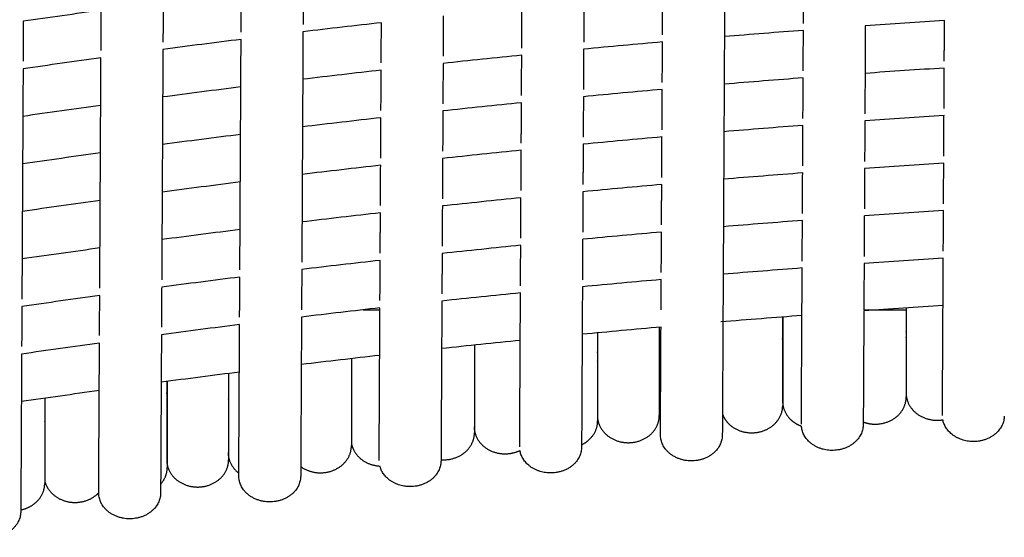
# Model space of a CAD drawing. Header units: millimetres. Extents: x -31695 to -19845, y -5614 to 7253.
# Tile 12 of 256: x -30592 to -30527, y -3994 to -3959. Entities that reach past the tile are written whole.
import ezdxf

# ---------------------------------------------------------------- set-up
doc = ezdxf.new("R2010")
doc.units = ezdxf.units.MM
doc.layers.add('2d', color=7, linetype='Continuous', true_color=0x000000)

msp = doc.modelspace()

# ---------------------------------------------------------------- linework, layer by layer
at = {"layer": '2d', "linetype": 'Continuous', "lineweight": -3}
for points, degree in [([(-30545.45, -3946.866), (-30545.554, -3966.846), (-30545.659, -3986.826)], 2), ([(-30582.584, -3950.693), (-30582.611, -3955.779), (-30582.637, -3960.865)], 2), ([(-30586.731, -3961.415), (-30586.705, -3956.435), (-30586.679, -3951.455)], 2), ([(-30573.346, -3953.907), (-30573.361, -3956.806), (-30573.376, -3959.706)], 2), ([(-30540.295, -3959.631), (-30540.288, -3958.292), (-30540.281, -3956.953)], 2), ([(-30577.47, -3960.204), (-30577.463, -3958.876), (-30577.456, -3957.548)], 2), ([(-30549.612, -3960.39), (-30549.605, -3959.053), (-30549.598, -3957.716)], 2), ([(-30586.717, -3958.766), (-30588.435, -3959.002), (-30590.151, -3959.245), (-30591.867, -3959.493)], 3), ([(-30558.917, -3961.262), (-30558.91, -3959.928), (-30558.903, -3958.593)], 2), ([(-30554.81, -3958.193), (-30554.817, -3959.529), (-30554.824, -3960.865)], 2), ([(-30564.102, -3959.134), (-30564.108, -3960.466), (-30564.115, -3961.799)], 2), ([(-30591.867, -3959.493), (-30591.874, -3960.815), (-30591.881, -3962.137)], 2), ([(-30568.195, -3959.584), (-30569.924, -3959.779), (-30571.652, -3959.98), (-30573.379, -3960.187)], 3), ([(-30568.209, -3962.247), (-30568.202, -3960.916), (-30568.195, -3959.584)], 2), ([(-30536.205, -3959.793), (-30536.22, -3962.703), (-30536.236, -3965.613)], 2), ([(-30530.971, -3959.443), (-30532.717, -3959.554), (-30534.461, -3959.671), (-30536.205, -3959.793)], 3), ([(-30530.986, -3962.125), (-30530.979, -3960.784), (-30530.972, -3959.443)], 2), ([(-30577.472, -3960.689), (-30579.196, -3960.904), (-30580.918, -3961.126), (-30582.64, -3961.354)], 3), ([(-30577.552, -3975.906), (-30577.512, -3968.297), (-30577.472, -3960.688)], 2), ([(-30573.379, -3960.187), (-30573.419, -3967.797), (-30573.458, -3975.407)], 2), ([(-30540.298, -3960.093), (-30542.04, -3960.225), (-30543.781, -3960.363), (-30545.521, -3960.507)], 3), ([(-30540.312, -3962.771), (-30540.305, -3961.432), (-30540.298, -3960.093)], 2), ([(-30582.64, -3961.353), (-30582.68, -3968.96), (-30582.719, -3976.567)], 2), ([(-30554.826, -3961.333), (-30554.833, -3962.669), (-30554.84, -3964.004)], 2), ([(-30549.614, -3960.856), (-30551.352, -3961.009), (-30553.09, -3961.168), (-30554.826, -3961.333)], 3), ([(-30549.628, -3963.53), (-30549.621, -3962.193), (-30549.614, -3960.856)], 2), ([(-30586.733, -3961.906), (-30588.451, -3962.143), (-30590.167, -3962.385), (-30591.883, -3962.634)], 3), ([(-30586.813, -3977.117), (-30586.773, -3969.512), (-30586.734, -3961.906)], 2), ([(-30558.919, -3961.733), (-30560.653, -3961.908), (-30562.385, -3962.088), (-30564.117, -3962.274)], 3), ([(-30558.933, -3964.402), (-30558.926, -3963.068), (-30558.919, -3961.733)], 2), ([(-30591.883, -3962.633), (-30591.923, -3970.237), (-30591.963, -3977.84)], 2), ([(-30564.118, -3962.274), (-30564.125, -3963.606), (-30564.132, -3964.939)], 2), ([(-30530.987, -3962.582), (-30532.733, -3962.693), (-30534.477, -3962.81), (-30536.221, -3962.933)], 3), ([(-30531.002, -3965.265), (-30530.995, -3963.924), (-30530.988, -3962.582)], 2), ([(-30568.211, -3962.724), (-30569.94, -3962.919), (-30571.668, -3963.12), (-30573.395, -3963.327)], 3), ([(-30568.225, -3965.387), (-30568.218, -3964.056), (-30568.211, -3962.724)], 2), ([(-30540.314, -3963.232), (-30542.056, -3963.364), (-30543.797, -3963.502), (-30545.537, -3963.646)], 3), ([(-30540.328, -3965.91), (-30540.321, -3964.571), (-30540.314, -3963.232)], 2), ([(-30577.488, -3963.829), (-30579.212, -3964.045), (-30580.935, -3964.267), (-30582.656, -3964.494)], 3), ([(-30554.842, -3964.473), (-30554.849, -3965.808), (-30554.856, -3967.144)], 2), ([(-30549.63, -3963.996), (-30551.369, -3964.149), (-30553.106, -3964.308), (-30554.842, -3964.473)], 3), ([(-30549.644, -3966.67), (-30549.637, -3965.333), (-30549.63, -3963.996)], 2), ([(-30586.75, -3965.047), (-30588.467, -3965.283), (-30590.184, -3965.526), (-30591.899, -3965.774)], 3), ([(-30558.935, -3964.873), (-30560.669, -3965.048), (-30562.402, -3965.228), (-30564.134, -3965.414)], 3), ([(-30558.949, -3967.542), (-30558.942, -3966.208), (-30558.935, -3964.873)], 2), ([(-30568.227, -3965.864), (-30569.956, -3966.06), (-30571.684, -3966.261), (-30573.412, -3966.468)], 3), ([(-30568.241, -3968.528), (-30568.234, -3967.196), (-30568.228, -3965.864)], 2), ([(-30564.134, -3965.414), (-30564.141, -3966.746), (-30564.148, -3968.079)], 2), ([(-30531.004, -3965.721), (-30532.749, -3965.832), (-30534.494, -3965.949), (-30536.238, -3966.072)], 3), ([(-30531.018, -3968.404), (-30531.011, -3967.063), (-30531.004, -3965.722)], 2), ([(-30540.33, -3966.372), (-30542.072, -3966.504), (-30543.814, -3966.642), (-30545.554, -3966.786)], 3), ([(-30540.344, -3969.051), (-30540.337, -3967.711), (-30540.33, -3966.372)], 2), ([(-30536.238, -3966.072), (-30536.245, -3967.412), (-30536.252, -3968.752)], 2), ([(-30577.505, -3966.969), (-30579.229, -3967.185), (-30580.951, -3967.407), (-30582.673, -3967.635)], 3), ([(-30549.646, -3967.136), (-30551.385, -3967.289), (-30553.122, -3967.448), (-30554.859, -3967.613)], 3), ([(-30549.661, -3969.81), (-30549.654, -3968.473), (-30549.647, -3967.136)], 2), ([(-30554.859, -3967.613), (-30554.866, -3968.949), (-30554.873, -3970.284)], 2), ([(-30586.766, -3968.187), (-30588.484, -3968.424), (-30590.2, -3968.666), (-30591.915, -3968.915)], 3), ([(-30558.951, -3968.013), (-30560.685, -3968.187), (-30562.418, -3968.368), (-30564.15, -3968.554)], 3), ([(-30558.966, -3970.682), (-30558.959, -3969.348), (-30558.952, -3968.013)], 2), ([(-30568.243, -3969.005), (-30569.973, -3969.2), (-30571.701, -3969.401), (-30573.428, -3969.608)], 3), ([(-30568.258, -3971.668), (-30568.251, -3970.336), (-30568.244, -3969.005)], 2), ([(-30564.151, -3968.554), (-30564.158, -3969.887), (-30564.165, -3971.22)], 2), ([(-30531.02, -3968.861), (-30532.766, -3968.972), (-30534.51, -3969.089), (-30536.254, -3969.212)], 3), ([(-30531.035, -3971.543), (-30531.028, -3970.202), (-30531.021, -3968.861)], 2), ([(-30540.346, -3969.511), (-30542.088, -3969.643), (-30543.83, -3969.781), (-30545.57, -3969.925)], 3), ([(-30540.361, -3972.189), (-30540.354, -3970.85), (-30540.347, -3969.511)], 2), ([(-30536.254, -3969.212), (-30536.261, -3970.552), (-30536.268, -3971.892)], 2), ([(-30577.521, -3970.109), (-30579.245, -3970.325), (-30580.967, -3970.547), (-30582.689, -3970.775)], 3), ([(-30549.663, -3970.275), (-30551.401, -3970.429), (-30553.139, -3970.588), (-30554.875, -3970.753)], 3), ([(-30549.677, -3972.949), (-30549.67, -3971.612), (-30549.663, -3970.275)], 2), ([(-30554.875, -3970.753), (-30554.882, -3972.088), (-30554.889, -3973.424)], 2), ([(-30586.783, -3971.328), (-30588.5, -3971.565), (-30590.217, -3971.807), (-30591.932, -3972.055)], 3), ([(-30564.167, -3971.693), (-30564.174, -3973.026), (-30564.181, -3974.359)], 2), ([(-30558.968, -3971.153), (-30560.702, -3971.327), (-30562.435, -3971.508), (-30564.167, -3971.694)], 3), ([(-30558.982, -3973.822), (-30558.975, -3972.488), (-30558.968, -3971.153)], 2), ([(-30568.26, -3972.145), (-30569.989, -3972.34), (-30571.717, -3972.541), (-30573.444, -3972.748)], 3), ([(-30568.274, -3974.807), (-30568.267, -3973.476), (-30568.26, -3972.145)], 2), ([(-30536.271, -3972.351), (-30536.278, -3973.691), (-30536.285, -3975.032)], 2), ([(-30531.037, -3972), (-30532.782, -3972.111), (-30534.527, -3972.228), (-30536.27, -3972.351)], 3), ([(-30531.051, -3974.682), (-30531.044, -3973.341), (-30531.037, -3972)], 2), ([(-30540.363, -3972.651), (-30542.105, -3972.783), (-30543.846, -3972.921), (-30545.587, -3973.065)], 3), ([(-30540.377, -3975.329), (-30540.37, -3973.99), (-30540.363, -3972.651)], 2), ([(-30577.537, -3973.25), (-30579.261, -3973.466), (-30580.984, -3973.688), (-30582.705, -3973.916)], 3), ([(-30549.68, -3973.415), (-30551.418, -3973.568), (-30553.155, -3973.728), (-30554.891, -3973.893)], 3), ([(-30549.693, -3976.089), (-30549.687, -3974.752), (-30549.68, -3973.415)], 2), ([(-30558.984, -3974.293), (-30560.718, -3974.467), (-30562.451, -3974.648), (-30564.183, -3974.834)], 3), ([(-30558.999, -3976.962), (-30558.992, -3975.628), (-30558.985, -3974.294)], 2), ([(-30554.892, -3973.892), (-30554.899, -3975.228), (-30554.906, -3976.564)], 2), ([(-30586.799, -3974.468), (-30588.517, -3974.705), (-30590.233, -3974.948), (-30591.949, -3975.196)], 3), ([(-30564.183, -3974.833), (-30564.19, -3976.166), (-30564.197, -3977.499)], 2), ([(-30568.276, -3975.285), (-30570.005, -3975.48), (-30571.733, -3975.681), (-30573.46, -3975.888)], 3), ([(-30568.291, -3977.948), (-30568.284, -3976.616), (-30568.277, -3975.285)], 2), ([(-30536.287, -3975.491), (-30536.295, -3977.021), (-30536.303, -3978.552)], 2), ([(-30531.053, -3975.139), (-30532.799, -3975.251), (-30534.543, -3975.368), (-30536.287, -3975.491)], 3), ([(-30531.108, -3985.532), (-30531.081, -3980.336), (-30531.053, -3975.139)], 2), ([(-30573.461, -3975.888), (-30573.468, -3977.218), (-30573.475, -3978.547)], 2), ([(-30540.38, -3975.79), (-30542.121, -3975.922), (-30543.862, -3976.061), (-30545.603, -3976.205)], 3), ([(-30540.433, -3986.118), (-30540.406, -3980.954), (-30540.38, -3975.79)], 2), ([(-30577.554, -3976.39), (-30579.278, -3976.606), (-30581, -3976.828), (-30582.722, -3977.056)], 3), ([(-30577.568, -3979.046), (-30577.561, -3977.718), (-30577.554, -3976.39)], 2), ([(-30549.696, -3976.555), (-30551.434, -3976.708), (-30553.172, -3976.867), (-30554.908, -3977.033)], 3), ([(-30549.706, -3978.552), (-30549.701, -3977.553), (-30549.696, -3976.555)], 2), ([(-30586.815, -3977.609), (-30588.533, -3977.846), (-30590.25, -3978.088), (-30591.965, -3978.337)], 3), ([(-30586.829, -3980.258), (-30586.822, -3978.933), (-30586.816, -3977.609)], 2), ([(-30582.722, -3977.056), (-30582.729, -3978.382), (-30582.736, -3979.708)], 2), ([(-30559.001, -3977.433), (-30560.735, -3977.607), (-30562.468, -3977.788), (-30564.2, -3977.974)], 3), ([(-30559.054, -3987.607), (-30559.028, -3982.52), (-30559.001, -3977.433)], 2), ([(-30554.908, -3977.033), (-30554.936, -3982.328), (-30554.963, -3987.624)], 2), ([(-30564.2, -3977.974), (-30564.227, -3983.251), (-30564.255, -3988.528)], 2), ([(-30531.07, -3978.279), (-30532.815, -3978.39), (-30534.56, -3978.507), (-30536.303, -3978.63)], 3), ([(-30591.965, -3978.337), (-30591.972, -3979.659), (-30591.979, -3980.981)], 2), ([(-30568.293, -3978.425), (-30570.022, -3978.62), (-30571.75, -3978.821), (-30573.477, -3979.029)], 3), ([(-30569.41, -3978.552), (-30569.038, -3978.552), (-30568.666, -3978.552), (-30568.294, -3978.552)], 3), ([(-30568.346, -3988.511), (-30568.319, -3983.468), (-30568.293, -3978.425)], 2), ([(-30540.395, -3978.93), (-30542.184, -3979.066), (-30543.972, -3979.208), (-30545.758, -3979.356)], 3), ([(-30536.303, -3978.63), (-30536.323, -3982.382), (-30536.343, -3986.134)], 2), ([(-30536.303, -3978.552), (-30535.371, -3978.552), (-30534.439, -3978.552), (-30533.507, -3978.552)], 3), ([(-30577.571, -3979.531), (-30579.294, -3979.747), (-30581.017, -3979.969), (-30582.738, -3980.196)], 3), ([(-30577.623, -3989.521), (-30577.597, -3984.526), (-30577.571, -3979.53)], 2), ([(-30573.477, -3979.028), (-30573.505, -3984.283), (-30573.532, -3989.537)], 2), ([(-30582.738, -3980.197), (-30582.765, -3985.425), (-30582.793, -3990.653)], 2), ([(-30549.712, -3979.694), (-30551.45, -3979.848), (-30553.188, -3980.007), (-30554.924, -3980.172)], 3), ([(-30549.749, -3986.81), (-30549.731, -3983.252), (-30549.712, -3979.694)], 2), ([(-30586.832, -3980.75), (-30588.549, -3980.986), (-30590.266, -3981.229), (-30591.982, -3981.478)], 3), ([(-30586.884, -3990.636), (-30586.858, -3985.693), (-30586.832, -3980.75)], 2), ([(-30559.017, -3980.573), (-30560.751, -3980.747), (-30562.484, -3980.928), (-30564.216, -3981.114)], 3), ([(-30591.982, -3981.478), (-30592.009, -3986.676), (-30592.036, -3991.874)], 2), ([(-30568.309, -3981.565), (-30570.038, -3981.76), (-30571.766, -3981.962), (-30573.493, -3982.169)], 3), ([(-30577.586, -3982.671), (-30579.31, -3982.887), (-30581.033, -3983.109), (-30582.754, -3983.337)], 3), ([(-30586.848, -3983.89), (-30588.566, -3984.127), (-30590.282, -3984.37), (-30591.998, -3984.618)], 3)]:
    msp.add_open_spline(points, degree=degree, dxfattribs=at)
for points, weights, knots in [([(-30533.507, -3978.438), (-30533.507, -3978.9), (-30533.507, -3979.331), (-30533.507, -3984.057), (-30533.507, -3984.057)], [0.854770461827, 0.853553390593, 0.853553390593, 0.853553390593, 1], [11.858258, 11.858258, 11.858258, 13.047727, 13.047727, 26.095454, 26.095454, 26.095454]), ([(-30533.502, -3978.438), (-30533.502, -3979.037), (-30533.502, -3979.586), (-30533.502, -3984.313), (-30533.502, -3984.313)], [0.855531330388, 0.853553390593, 0.853553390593, 0.853553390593, 1], [11.531369, 11.531369, 11.531369, 13.047727, 13.047727, 26.095454, 26.095454, 26.095454]), ([(-30541.677, -3979.028), (-30541.677, -3979.459), (-30541.677, -3979.862), (-30541.677, -3984.588), (-30541.677, -3984.588)], [0.85461964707, 0.853553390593, 0.853553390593, 0.853553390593, 1], [11.934392, 11.934392, 11.934392, 13.047727, 13.047727, 26.095454, 26.095454, 26.095454]), ([(-30541.668, -3979.027), (-30541.668, -3979.617), (-30541.668, -3980.158), (-30541.668, -3984.885), (-30541.668, -3984.885)], [0.855472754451, 0.853553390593, 0.853553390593, 0.853553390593, 1], [11.553991, 11.553991, 11.553991, 13.047727, 13.047727, 26.095454, 26.095454, 26.095454]), ([(-30553.916, -3980.077), (-30553.916, -3980.455), (-30553.916, -3980.812), (-30553.916, -3985.538), (-30553.916, -3985.538)], [0.854386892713, 0.853553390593, 0.853553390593, 0.853553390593, 1], [12.063379, 12.063379, 12.063379, 13.047727, 13.047727, 26.095454, 26.095454, 26.095454]), ([(-30553.901, -3980.076), (-30553.901, -3980.645), (-30553.901, -3981.169), (-30553.901, -3985.895), (-30553.901, -3985.895)], [0.855352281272, 0.853553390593, 0.853553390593, 0.853553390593, 1], [11.60163, 11.60163, 11.60163, 13.047727, 13.047727, 26.095454, 26.095454, 26.095454]), ([(-30549.825, -3979.704), (-30549.825, -3980.281), (-30549.825, -3980.812), (-30549.825, -3985.538), (-30549.825, -3985.538)], [0.855397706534, 0.853553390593, 0.853553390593, 0.853553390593, 1], [11.583485, 11.583485, 11.583485, 13.047727, 13.047727, 26.095454, 26.095454, 26.095454]), ([(-30562.044, -3980.883), (-30562.044, -3981.436), (-30562.044, -3981.945), (-30562.044, -3986.671), (-30562.044, -3986.671)], [0.85525284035, 0.853553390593, 0.853553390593, 0.853553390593, 1], [11.642167, 11.642167, 11.642167, 13.047727, 13.047727, 26.095454, 26.095454, 26.095454]), ([(-30570.177, -3981.778), (-30570.177, -3982.31), (-30570.177, -3982.802), (-30570.177, -3987.528), (-30570.177, -3987.528)], [0.855136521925, 0.853553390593, 0.853553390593, 0.853553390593, 1], [11.691121, 11.691121, 11.691121, 13.047727, 13.047727, 26.095454, 26.095454, 26.095454]), ([(-30578.297, -3982.76), (-30578.297, -3983.269), (-30578.297, -3983.74), (-30578.297, -3988.466), (-30578.297, -3988.466)], [0.855008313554, 0.853553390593, 0.853553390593, 0.853553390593, 1], [11.747213, 11.747213, 11.747213, 13.047727, 13.047727, 26.095454, 26.095454, 26.095454]), ([(-30582.388, -3983.288), (-30582.388, -3983.518), (-30582.388, -3983.74), (-30582.388, -3988.466), (-30582.388, -3988.466)], [0.853874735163, 0.853553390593, 0.853553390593, 0.853553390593, 1], [12.436531, 12.436531, 12.436531, 13.047727, 13.047727, 26.095454, 26.095454, 26.095454]), ([(-30582.352, -3983.284), (-30582.352, -3983.779), (-30582.352, -3984.239), (-30582.352, -3988.965), (-30582.352, -3988.965)], [0.854939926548, 0.853553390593, 0.853553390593, 0.853553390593, 1], [11.778145, 11.778145, 11.778145, 13.047727, 13.047727, 26.095454, 26.095454, 26.095454]), ([(-30533.507, -3984.057), (-30533.507, -3984.8), (-30532.908, -3985.325), (-30532.309, -3985.85), (-30531.462, -3985.85), (-30531.269, -3985.85), (-30531.08, -3985.819)], [1, 0.853553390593, 0.853553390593, 0.853553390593, 1, 0.962504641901, 0.934609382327], [0, 0, 0, 1.449747, 1.449747, 2.899495, 2.899495, 3.27068, 3.27068, 3.27068]), ([(-30590.453, -3984.396), (-30590.453, -3984.863), (-30590.453, -3985.299), (-30590.453, -3990.025), (-30590.453, -3990.025)], [0.854795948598, 0.853553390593, 0.853553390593, 0.853553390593, 1], [11.845868, 11.845868, 11.845868, 13.047727, 13.047727, 26.095454, 26.095454, 26.095454]), ([(-30541.677, -3984.588), (-30541.677, -3985.331), (-30541.078, -3985.856), (-30540.796, -3986.103), (-30540.429, -3986.239)], [1, 0.853553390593, 0.853553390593, 0.853553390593, 0.885949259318], [0, 0, 0, 1.449747, 1.449747, 2.131611, 2.131611, 2.131611]), ([(-30536.341, -3985.965), (-30535.961, -3986.106), (-30535.547, -3986.106), (-30534.7, -3986.106), (-30534.101, -3985.58), (-30533.502, -3985.055), (-30533.502, -3984.313)], [0.886285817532, 0.922788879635, 1, 0.853553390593, 0.853553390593, 0.853553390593, 1], [2.135144, 2.135144, 2.135144, 2.899495, 2.899495, 4.349242, 4.349242, 5.79899, 5.79899, 5.79899]), ([(-30545.651, -3985.457), (-30545.498, -3985.855), (-30545.16, -3986.152), (-30544.56, -3986.678), (-30543.713, -3986.678), (-30542.866, -3986.678), (-30542.267, -3986.152), (-30541.668, -3985.627), (-30541.668, -3984.885)], [0.900408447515, 0.853553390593, 0.853553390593, 0.853553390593, 1, 0.853553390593, 0.853553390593, 0.853553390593, 1], [0.629715, 0.629715, 0.629715, 1.449747, 1.449747, 2.899495, 2.899495, 4.349242, 4.349242, 5.79899, 5.79899, 5.79899]), ([(-30554.962, -3987.467), (-30554.706, -3987.344), (-30554.5, -3987.163), (-30553.901, -3986.638), (-30553.901, -3985.895)], [0.870944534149, 0.853553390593, 0.853553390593, 0.853553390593, 1], [3.849649, 3.849649, 3.849649, 4.349242, 4.349242, 5.79899, 5.79899, 5.79899]), ([(-30553.916, -3985.538), (-30553.916, -3986.281), (-30553.317, -3986.806), (-30552.718, -3987.331), (-30551.871, -3987.331), (-30551.024, -3987.331), (-30550.425, -3986.806), (-30549.825, -3986.281), (-30549.825, -3985.538)], [1, 0.853553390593, 0.853553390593, 0.853553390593, 1, 0.853553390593, 0.853553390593, 0.853553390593, 1], [0, 0, 0, 1.449747, 1.449747, 2.899495, 2.899495, 4.349242, 4.349242, 5.79899, 5.79899, 5.79899]), ([(-30527.018, -3985.588), (-30527.072, -3987.263), (-30529.071, -3987.255), (-30530.799, -3987.248), (-30531.08, -3985.819)], [0.990745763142, 0.711809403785, 1, 0.740776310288, 0.940401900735], [-1.6449226, -1.6449226, -1.6449226, -1.3744468, -1.3744468, -1.1311573, -1.1311573, -1.1311573]), ([(-30564.255, -3988.458), (-30564.172, -3988.464), (-30564.09, -3988.464), (-30563.242, -3988.464), (-30562.643, -3987.939), (-30562.044, -3987.414), (-30562.044, -3986.671)], [0.968936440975, 0.983543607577, 1, 0.853553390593, 0.853553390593, 0.853553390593, 1], [2.736585, 2.736585, 2.736585, 2.899495, 2.899495, 4.349242, 4.349242, 5.79899, 5.79899, 5.79899]), ([(-30562.065, -3986.273), (-30562.065, -3987.016), (-30561.466, -3987.541), (-30560.866, -3988.066), (-30560.019, -3988.066), (-30559.495, -3988.066), (-30559.035, -3987.845)], [1, 0.853553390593, 0.853553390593, 0.853553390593, 1, 0.904016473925, 0.870942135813], [0, 0, 0, 1.449747, 1.449747, 2.899495, 2.899495, 3.849683, 3.849683, 3.849683]), ([(-30536.343, -3986.134), (-30536.352, -3987.849), (-30538.397, -3987.841), (-30540.302, -3987.833), (-30540.429, -3986.239)], [1, 0.707106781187, 1, 0.721613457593, 0.972423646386], [-1.6493361, -1.6493361, -1.6493361, -1.3744468, -1.3744468, -1.1131724, -1.1131724, -1.1131724]), ([(-30570.177, -3987.375), (-30570.071, -3987.947), (-30569.604, -3988.357), (-30569.063, -3988.831), (-30568.3, -3988.878)], [0.942837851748, 0.853553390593, 0.853553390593, 0.853553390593, 0.972902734], [0.317763, 0.317763, 0.317763, 1.449747, 1.449747, 2.758516, 2.758516, 2.758516]), ([(-30545.659, -3986.826), (-30545.668, -3988.541), (-30547.713, -3988.533), (-30549.758, -3988.524), (-30549.749, -3986.81)], [1, 0.707106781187, 1, 0.707106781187, 1], [-1.6493361, -1.6493361, -1.6493361, -1.3744468, -1.3744468, -1.0995574, -1.0995574, -1.0995574]), ([(-30578.329, -3987.987), (-30578.329, -3988.729), (-30577.73, -3989.255), (-30577.678, -3989.3), (-30577.622, -3989.343)], [1, 0.853553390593, 0.853553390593, 0.853553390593, 0.854671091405], [0, 0, 0, 1.449747, 1.449747, 1.5764, 1.5764, 1.5764]), ([(-30573.529, -3988.907), (-30572.96, -3989.321), (-30572.222, -3989.321), (-30571.375, -3989.321), (-30570.776, -3988.796), (-30570.177, -3988.271), (-30570.177, -3987.528)], [0.855378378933, 0.869901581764, 1, 0.853553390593, 0.853553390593, 0.853553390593, 1], [1.611586, 1.611586, 1.611586, 2.899495, 2.899495, 4.349242, 4.349242, 5.79899, 5.79899, 5.79899]), ([(-30554.963, -3987.624), (-30554.972, -3989.339), (-30557.018, -3989.331), (-30558.797, -3989.323), (-30559.036, -3987.845)], [1, 0.707106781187, 1, 0.735131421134, 0.949313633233], [-1.6493361, -1.6493361, -1.6493361, -1.3744468, -1.3744468, -1.1258594, -1.1258594, -1.1258594]), ([(-30582.388, -3988.466), (-30582.388, -3989.209), (-30581.789, -3989.734), (-30581.19, -3990.259), (-30580.342, -3990.259), (-30579.495, -3990.259), (-30578.896, -3989.734), (-30578.297, -3989.209), (-30578.297, -3988.466)], [1, 0.853553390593, 0.853553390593, 0.853553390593, 1, 0.853553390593, 0.853553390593, 0.853553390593, 1], [0, 0, 0, 1.449747, 1.449747, 2.899495, 2.899495, 4.349242, 4.349242, 5.79899, 5.79899, 5.79899]), ([(-30564.255, -3988.528), (-30564.264, -3990.243), (-30566.309, -3990.234), (-30567.956, -3990.228), (-30568.3, -3988.878)], [1, 0.707106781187, 1, 0.749951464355, 0.92684535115], [-1.6493361, -1.6493361, -1.6493361, -1.3744468, -1.3744468, -1.1397685, -1.1397685, -1.1397685]), ([(-30590.453, -3989.848), (-30590.329, -3990.373), (-30589.896, -3990.753), (-30589.297, -3991.278), (-30588.45, -3991.278), (-30587.602, -3991.278), (-30587.003, -3990.753), (-30586.941, -3990.698), (-30586.883, -3990.638)], [0.930031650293, 0.853553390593, 0.853553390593, 0.853553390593, 1, 0.853553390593, 0.853553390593, 0.853553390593, 0.855165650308], [0.402084, 0.402084, 0.402084, 1.449747, 1.449747, 2.899495, 2.899495, 4.349242, 4.349242, 4.501357, 4.501357, 4.501357]), ([(-30573.532, -3989.537), (-30573.541, -3991.252), (-30575.586, -3991.244), (-30577.632, -3991.236), (-30577.623, -3989.521)], [1, 0.707106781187, 1, 0.707106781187, 1], [-1.6493361, -1.6493361, -1.6493361, -1.3744468, -1.3744468, -1.0995574, -1.0995574, -1.0995574]), ([(-30592.035, -3991.771), (-30591.465, -3991.655), (-30591.052, -3991.293), (-30590.453, -3990.768), (-30590.453, -3990.025)], [0.923302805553, 0.853553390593, 0.853553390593, 0.853553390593, 1], [3.348729, 3.348729, 3.348729, 4.349242, 4.349242, 5.79899, 5.79899, 5.79899]), ([(-30582.793, -3990.653), (-30582.802, -3992.368), (-30584.847, -3992.36), (-30586.89, -3992.351), (-30586.884, -3990.638)], [1, 0.707106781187, 1, 0.707324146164, 0.999565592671], [-1.6493361, -1.6493361, -1.6493361, -1.3744468, -1.3744468, -1.0997614, -1.0997614, -1.0997614]), ([(-30592.036, -3991.874), (-30592.045, -3993.589), (-30594.09, -3993.58), (-30595.636, -3993.574), (-30596.051, -3992.325)], [1, 0.707106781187, 1, 0.761558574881, 0.911342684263], [-1.6493361, -1.6493361, -1.6493361, -1.3744468, -1.3744468, -1.1506621, -1.1506621, -1.1506621])]:
    msp.add_rational_spline(points, weights, degree=2, knots=knots, dxfattribs=at)
for points, weights in [([(-30582.79, -3990.073), (-30582.352, -3989.586), (-30582.352, -3988.965)], [0.85659721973, 0.874666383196, 1]), ([(-30586.884, -3990.638), (-30586.884, -3990.637), (-30586.884, -3990.636)], [0.999671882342, 0.999835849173, 1])]:
    msp.add_rational_spline(points, weights, degree=2, dxfattribs=at)

doc.saveas('drawing.dxf')
